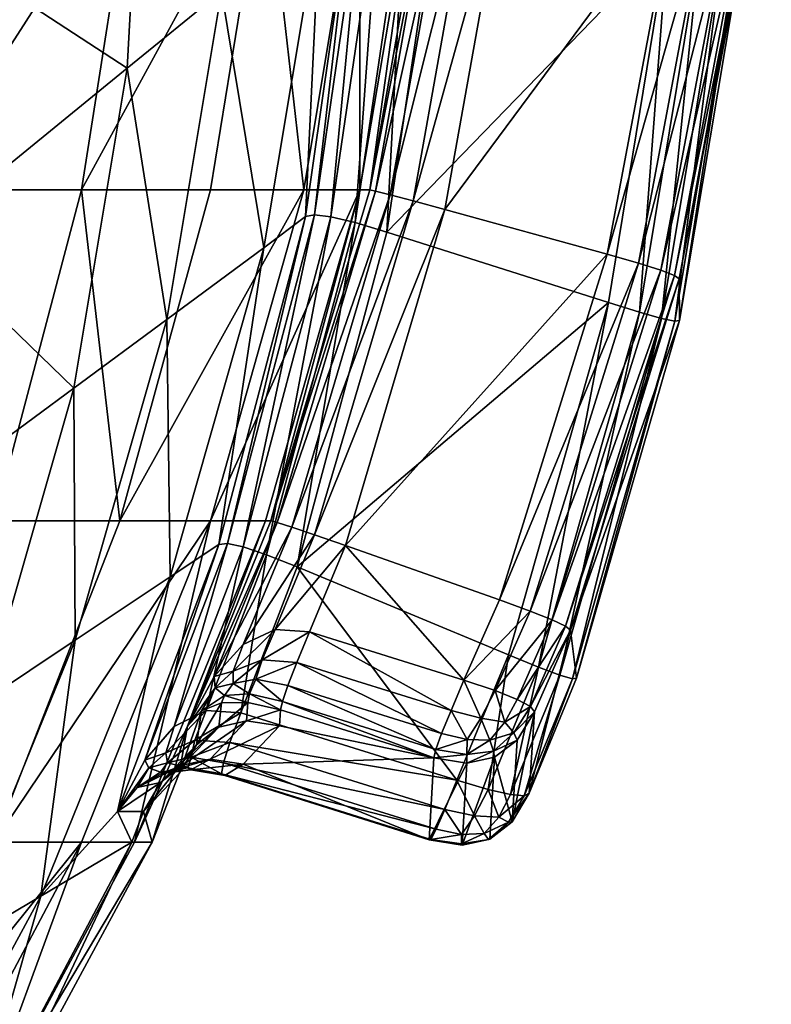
# Model space of a CAD drawing. Header units: centimetres. Extents: x -8.6 to 8.6, y -4.9 to 4.9.
# Tile 121 of 126: x 7.1 to 8.6, y -0.8 to 1.2. Entities that reach past the tile are written whole.
import ezdxf

# ---------------------------------------------------------------- set-up
doc = ezdxf.new("R2010")
doc.units = ezdxf.units.CM
doc.layers.get('0').update_dxf_attribs({"color": 153, "true_color": 0x5890e1})

msp = doc.modelspace()

# ---------------------------------------------------------------- meshes
at = {"color": 54, "true_color": 0x94b11b}
mesh = msp.add_polyface(dxfattribs=at)
corners = [(7.8085, 0.834, 14.6874), (7.9231, 1.5123, 14.6986), (7.8085, 1.5123, 15.4715), (8.5737, 1.3064, 12.5961), (8.5845, 1.3776, 13.9195), (8.4494, 0.6553, 14.0389), (8.6348, 2.1094, 13.7983), (8.462, 2.064, 12.3193), (8.4263, 1.3312, 12.4404), (7.9648, 1.435, 12.4219), (7.8624, 0.749, 12.5355), (8.4387, 1.4151, 14.0641), (8.1021, 1.4828, 14.0523), (7.9789, 0.7943, 14.1665), (8.4885, 2.135, 13.9447), (8.4903, 1.3173, 12.4523), (8.5362, 1.3086, 12.4823), (8.5272, 2.0557, 12.3303), (7.8994, 1.4484, 12.4101), (7.9225, 2.1356, 12.2963), (7.8494, 1.4557, 12.3807), (7.8711, 2.1392, 12.2676), (7.7987, 0.768, 12.5228), (8.5029, 1.4017, 14.057), (8.3048, 0.7046, 14.1818), (8.5486, 1.391, 14.0305), (8.368, 0.6866, 14.1754), (8.0373, 1.4957, 14.0594), (7.9153, 0.8116, 14.1729), (7.9899, 1.5049, 14.0859), (7.8689, 0.8241, 14.1989), (8.5534, 2.1263, 13.9369), (8.5994, 2.1191, 13.9098), (7.9598, 1.5105, 14.1317), (7.9471, 1.5123, 14.197), (7.8281, 0.834, 14.3096), (7.8399, 0.8315, 14.2445), (7.8148, 1.4569, 12.3335), (7.7956, 1.452, 12.2687), (7.8144, 2.1334, 12.1564), (7.8351, 2.1385, 12.2209), (7.7172, 0.7835, 12.4449), (7.7503, 0.7795, 12.4926), (8.5758, 1.3829, 13.9847), (8.4403, 0.662, 14.104), (8.4132, 0.6724, 14.1495), (8.564, 1.3049, 12.5302), (8.6027, 2.049, 12.4071), (8.5741, 2.0506, 12.3596), (8.6266, 2.1135, 13.8637), (7.7287, 1.3945, 11.7816), (7.6994, 0.7801, 12.3797), (7.7662, 2.0809, 11.7816)]
mesh.append_faces([[corners[k] for k in face] for face in [(0, 1, 2), (3, 4, 5), (6, 4, 3), (7, 8, 9), (10, 9, 8), (11, 12, 13), (12, 11, 14), (15, 8, 7), (16, 15, 17), (9, 18, 19), (18, 20, 21), (18, 9, 10), (20, 18, 22), (23, 11, 24), (25, 23, 26), (12, 27, 28), (27, 29, 30), (11, 23, 31), (23, 25, 32), (33, 34, 35), (29, 33, 36), (37, 38, 39), (20, 37, 40), (38, 37, 41), (37, 20, 42), (4, 43, 44), (43, 25, 45), (3, 46, 47), (46, 16, 48), (43, 4, 6), (25, 43, 49), (50, 38, 51), (38, 50, 52), (35, 34, 1)]], dxfattribs={"vtx2": -1, "color": 54})
mesh = msp.add_polyface(dxfattribs=at)
corners = [(7.0728, 0.1688, 16.8479), (7.249, 0.834, 16.9209), (6.9198, 0.834, 17.617), (7.3259, 0.1688, 16.1406), (7.5084, 0.834, 16.1959), (7.6955, 0.834, 15.449), (7.8085, 0.834, 14.6874), (7.5084, 0.1688, 15.4118), (7.0214, 1.5123, 17.6713), (6.6197, 1.5123, 18.3414), (7.3554, 1.5123, 16.965), (7.6187, 1.5123, 16.2294), (7.8085, 1.5123, 15.4715), (6.7073, 1.3387, 4.8751), (6.8744, 1.3387, 5.5415), (6.8413, 0.7369, 5.5481), (6.7423, 0.1409, 5.5677), (6.9225, 0.7369, 6.0945), (6.942, 1.3387, 5.9962), (7.5306, 1.233, 10.3847), (7.7287, 1.3945, 11.7816), (7.6155, 0.7175, 11.7816), (7.4204, 0.5734, 10.3847), (7.4275, 0.0562, 11.7816), (7.3409, 1.0782, 9.0464), (7.3765, 1.73, 9.0464), (7.2336, 0.4354, 9.0464), (6.8274, 0.8822, 11.7816), (6.9255, 1.4691, 11.7816), (6.7292, 1.3096, 10.3966), (6.9993, 1.0085, 13.014), (7.0854, 1.5991, 12.9098), (6.664, 0.3078, 11.7816), (6.846, 0.4282, 13.1154), (7.7503, 0.7795, 12.4926), (7.7987, 0.768, 12.5228), (7.6209, 0.1008, 12.6333), (7.6994, 0.7801, 12.3797), (7.7172, 0.7835, 12.4449), (7.5421, 0.1233, 12.5543), (7.5741, 0.1164, 12.6025), (7.5249, 0.1214, 12.4889)]
mesh.append_faces([[corners[k] for k in face] for face in [(0, 1, 2), (3, 4, 1), (5, 4, 3), (6, 5, 7), (2, 8, 9), (2, 1, 10), (10, 8, 2), (1, 4, 11), (11, 10, 1), (11, 4, 5), (5, 12, 11), (13, 14, 15), (16, 15, 17), (15, 14, 18), (18, 17, 15), (19, 20, 21), (21, 22, 19), (22, 21, 23), (19, 24, 25), (24, 19, 22), (22, 26, 24), (27, 28, 29), (28, 27, 30), (30, 31, 28), (27, 32, 33), (33, 30, 27), (18, 25, 24), (24, 17, 18), (17, 24, 26), (34, 35, 36), (37, 38, 39), (38, 34, 40), (21, 37, 41), (37, 21, 20)]], dxfattribs={"vtx2": -1, "color": 54})
mesh = msp.add_polyface(dxfattribs=at)
corners = [(7.8085, 1.5123, 15.4715), (7.6955, 0.834, 15.449), (7.8085, 0.834, 14.6874), (8.4494, 0.6553, 14.0389), (8.4501, 0.5714, 12.7174), (8.5737, 1.3064, 12.5961), (8.4263, 1.3312, 12.4404), (8.3075, 0.6074, 12.5598), (7.8624, 0.749, 12.5355), (7.6826, 0.0764, 12.6468), (8.3048, 0.7046, 14.1818), (7.9789, 0.7943, 14.1665), (7.7795, 0.119, 14.2785), (8.4387, 1.4151, 14.0641), (8.4903, 1.3173, 12.4523), (8.3699, 0.5881, 12.5726), (8.5362, 1.3086, 12.4823), (8.4145, 0.5757, 12.6031), (7.7987, 0.768, 12.5228), (7.8994, 1.4484, 12.4101), (7.7503, 0.7795, 12.4926), (7.8494, 1.4557, 12.3807), (8.368, 0.6866, 14.1754), (8.0885, 0.01, 14.2968), (7.9153, 0.8116, 14.1729), (7.7171, 0.1408, 14.2842), (7.8689, 0.8241, 14.1989), (7.6714, 0.1564, 14.3096), (8.5029, 1.4017, 14.057), (8.4132, 0.6724, 14.1495), (8.5486, 1.391, 14.0305), (8.1021, 1.4828, 14.0523), (8.0373, 1.4957, 14.0594), (7.8399, 0.8315, 14.2445), (7.8281, 0.834, 14.3096), (7.6295, 0.1688, 14.4199), (7.6422, 0.1657, 14.3549), (7.9598, 1.5105, 14.1317), (7.9899, 1.5049, 14.0859), (7.7172, 0.7835, 12.4449), (7.6994, 0.7801, 12.3797), (7.7956, 1.452, 12.2687), (7.8148, 1.4569, 12.3335), (8.4412, 0.5701, 12.6514), (8.564, 1.3049, 12.5302), (8.4403, 0.662, 14.104), (8.5845, 1.3776, 13.9195), (8.5758, 1.3829, 13.9847), (7.9231, 1.5123, 14.6986)]
mesh.append_faces([[corners[k] for k in face] for face in [(0, 1, 2), (3, 4, 5), (6, 7, 8), (9, 8, 7), (10, 11, 12), (11, 10, 13), (6, 14, 15), (15, 7, 6), (14, 16, 17), (17, 15, 14), (8, 18, 19), (18, 20, 21), (18, 8, 9), (22, 10, 23), (11, 24, 25), (24, 26, 27), (10, 22, 28), (22, 29, 30), (24, 11, 31), (26, 24, 32), (33, 34, 35), (26, 33, 36), (34, 33, 37), (33, 26, 38), (39, 40, 41), (20, 39, 42), (4, 43, 44), (44, 5, 4), (43, 17, 16), (16, 44, 43), (45, 3, 46), (29, 45, 47), (35, 34, 2), (48, 2, 34)]], dxfattribs={"vtx2": -1, "color": 54})
mesh = msp.add_polyface(dxfattribs=at)
corners = [(7.0728, 0.1688, 16.8479), (6.8284, -0.4769, 16.7467), (7.0728, -0.4769, 16.0638), (7.3259, 0.1688, 16.1406), (7.249, -0.4769, 15.3602), (7.5084, 0.1688, 15.4118), (7.3554, -0.4769, 14.6427), (6.9198, 0.834, 17.617), (6.7516, 0.1688, 17.5271), (7.249, 0.834, 16.9209), (6.9225, 0.7369, 6.0945), (6.835, 0.1409, 6.1918), (6.7423, 0.1409, 5.5677), (7.4275, 0.0562, 11.7816), (7.2367, -0.0708, 10.3848), (7.4204, 0.5734, 10.3847), (7.1673, -0.5854, 11.7816), (6.9817, -0.6954, 10.3848), (7.2336, 0.4354, 9.0464), (7.0538, -0.1926, 9.0464), (6.6768, -0.4435, 6.2872), (7.3761, -0.3117, 12.6479), (7.3215, -0.4152, 12.6161), (7.5249, 0.1214, 12.4889), (7.3612, -0.3672, 12.7229), (7.4076, -0.3572, 13.1564), (7.374, -0.4152, 13.1556), (7.4103, -0.3391, 12.8006), (7.4521, -0.322, 13.1578), (7.3845, -0.3272, 12.6997), (7.4184, -0.2971, 12.6893), (7.4081, -0.3363, 12.7427), (7.4221, -0.3175, 12.7183), (7.3504, -0.4769, 13.1596), (7.4456, -0.339, 13.9183), (7.391, -0.4769, 13.9183), (7.4623, -0.2435, 14.4285)]
mesh.append_faces([[corners[k] for k in face] for face in [(0, 1, 2), (2, 3, 0), (2, 4, 5), (5, 3, 2), (5, 4, 6), (7, 8, 0), (9, 0, 3), (10, 11, 12), (13, 14, 15), (14, 13, 16), (16, 17, 14), (18, 15, 14), (14, 19, 18), (19, 14, 17), (18, 11, 10), (11, 18, 19), (19, 20, 11), (21, 22, 23), (22, 24, 25), (25, 26, 22), (24, 27, 28), (28, 25, 24), (22, 21, 29), (29, 24, 22), (30, 29, 21), (24, 29, 31), (31, 27, 24), (29, 30, 32), (32, 31, 29), (22, 16, 13), (22, 26, 33), (26, 34, 35), (35, 33, 26), (36, 6, 35)]], dxfattribs={"vtx2": -1, "color": 54})
mesh = msp.add_polyface(dxfattribs=at)
corners = [(7.3554, -0.4769, 14.6427), (7.6187, 0.1688, 14.6687), (7.5084, 0.1688, 15.4118), (7.3259, 0.1688, 16.1406), (7.6955, 0.834, 15.449), (7.638, -0.0497, 14.3121), (7.5741, -0.0796, 14.3339), (7.5541, -0.1334, 14.3345), (7.612, -0.1106, 14.3126), (7.5537, -0.1577, 14.3145), (7.5994, -0.1495, 14.2921), (7.5834, -0.1963, 14.1939), (7.5866, -0.1788, 14.2577), (7.5361, -0.1818, 14.2956), (7.5305, -0.197, 14.2393), (7.5691, -0.2167, 12.6954), (7.4999, -0.2124, 12.6876), (7.6209, 0.1008, 12.6333), (7.4356, -0.2441, 12.6718), (7.5741, 0.1164, 12.6025), (7.4623, -0.2435, 14.4285), (7.5155, -0.1442, 14.3727), (7.6422, 0.1657, 14.3549), (7.6295, 0.1688, 14.4199), (7.6714, 0.1564, 14.3096), (7.5421, 0.1233, 12.5543), (7.5249, 0.1214, 12.4889), (7.6994, 0.7801, 12.3797), (7.3761, -0.3117, 12.6479), (7.5251, -0.2459, 13.9233), (7.5806, -0.2332, 13.9295), (7.4901, -0.2127, 14.3176), (7.5178, -0.1666, 14.3311), (7.4275, 0.0562, 11.7816), (7.6155, 0.7175, 11.7816), (7.3215, -0.4152, 12.6161)]
mesh.append_faces([[corners[k] for k in face] for face in [(0, 1, 2), (3, 2, 4), (5, 6, 7), (7, 8, 5), (8, 7, 9), (9, 10, 8), (11, 12, 13), (13, 14, 11), (12, 10, 9), (9, 13, 12), (15, 16, 17), (16, 18, 19), (19, 17, 16), (20, 21, 22), (22, 23, 20), (21, 6, 24), (25, 26, 27), (26, 25, 28), (25, 19, 18), (18, 28, 25), (11, 14, 29), (29, 30, 11), (20, 31, 32), (32, 21, 20), (31, 14, 13), (13, 32, 31), (21, 32, 7), (7, 6, 21), (32, 13, 9), (9, 7, 32), (26, 33, 34), (33, 26, 35), (20, 23, 1), (1, 0, 20)]], dxfattribs={"vtx2": -1, "color": 54})
mesh = msp.add_polyface(dxfattribs=at)
corners = [(7.5084, 0.1688, 15.4118), (7.6187, 0.1688, 14.6687), (7.8085, 0.834, 14.6874), (8.0033, -0.352, 12.7179), (7.5691, -0.2167, 12.6954), (7.6826, 0.0764, 12.6468), (8.1067, -0.1005, 12.6765), (8.0174, -0.1512, 14.3234), (8.0885, 0.01, 14.2968), (7.7795, 0.119, 14.2785), (7.7072, -0.0544, 14.3073), (7.9914, -0.2122, 14.324), (8.0513, -0.2274, 14.3171), (7.638, -0.0497, 14.3121), (7.612, -0.1106, 14.3126), (7.6818, -0.1156, 14.3079), (7.5994, -0.1495, 14.2921), (7.6637, -0.1621, 14.2871), (7.6488, -0.2107, 14.1812), (7.6526, -0.1938, 14.2449), (7.5866, -0.1788, 14.2577), (7.5834, -0.1963, 14.1939), (7.6209, 0.1008, 12.6333), (7.7987, 0.768, 12.5228), (7.5741, 0.1164, 12.6025), (7.7503, 0.7795, 12.4926), (7.9726, -0.2586, 14.3032), (7.7171, 0.1408, 14.2842), (7.6714, 0.1564, 14.3096), (7.5741, -0.0796, 14.3339), (7.9789, 0.7943, 14.1665), (7.9153, 0.8116, 14.1729), (7.6295, 0.1688, 14.4199), (7.6422, 0.1657, 14.3549), (7.8399, 0.8315, 14.2445), (7.8689, 0.8241, 14.1989), (7.5155, -0.1442, 14.3727), (7.5421, 0.1233, 12.5543), (7.7172, 0.7835, 12.4449), (7.5806, -0.2332, 13.9295), (7.9611, -0.2903, 14.261)]
mesh.append_faces([[corners[k] for k in face] for face in [(0, 1, 2), (3, 4, 5), (5, 6, 3), (7, 8, 9), (9, 10, 7), (7, 11, 12), (10, 13, 14), (14, 15, 10), (15, 14, 16), (16, 17, 15), (18, 19, 20), (20, 21, 18), (19, 17, 16), (16, 20, 19), (5, 22, 23), (22, 24, 25), (22, 5, 4), (10, 15, 11), (11, 7, 10), (15, 17, 26), (26, 11, 15), (9, 27, 13), (13, 10, 9), (27, 28, 29), (29, 13, 27), (27, 9, 30), (28, 27, 31), (32, 33, 34), (33, 28, 35), (28, 33, 36), (24, 37, 38), (18, 21, 39), (17, 19, 40), (2, 1, 32)]], dxfattribs={"vtx2": -1, "color": 54})
mesh = msp.add_polyface(dxfattribs=at)
corners = [(8.4501, 0.5714, 12.7174), (8.4494, 0.6553, 14.0389), (8.2311, -0.0508, 14.1556), (8.2434, -0.1472, 12.8358), (8.1483, -0.3786, 12.8745), (8.159, -0.215, 14.1821), (8.3075, 0.6074, 12.5598), (8.1067, -0.1005, 12.6765), (7.6826, 0.0764, 12.6468), (7.7795, 0.119, 14.2785), (8.0885, 0.01, 14.2968), (8.3048, 0.7046, 14.1818), (8.0513, -0.2274, 14.3171), (8.08, -0.1722, 14.3175), (8.0174, -0.1512, 14.3234), (8.0995, -0.2358, 14.2948), (8.1245, -0.1899, 14.2919), (8.1508, -0.2042, 14.2468), (8.3699, 0.5881, 12.5726), (8.167, -0.125, 12.6901), (8.4145, 0.5757, 12.6031), (8.2099, -0.1409, 12.7212), (8.0661, -0.3706, 12.7306), (8.1504, -0.0125, 14.2911), (8.1948, -0.0301, 14.2657), (8.368, 0.6866, 14.1754), (8.4132, 0.6724, 14.1495), (8.2354, -0.1483, 12.7698), (8.4412, 0.5701, 12.6514), (8.4403, 0.662, 14.104), (8.2217, -0.0429, 14.2205)]
mesh.append_faces([[corners[k] for k in face] for face in [(0, 1, 2), (2, 3, 0), (4, 3, 2), (2, 5, 4), (6, 7, 8), (9, 10, 11), (12, 13, 14), (13, 12, 15), (15, 16, 13), (17, 16, 15), (6, 18, 19), (19, 7, 6), (18, 20, 21), (21, 19, 18), (7, 19, 22), (14, 13, 23), (23, 10, 14), (13, 16, 24), (24, 23, 13), (10, 23, 25), (23, 24, 26), (26, 25, 23), (3, 27, 28), (28, 0, 3), (27, 21, 20), (20, 28, 27), (1, 29, 30), (30, 2, 1), (29, 26, 24), (24, 30, 29), (2, 30, 17), (17, 5, 2), (30, 24, 16), (16, 17, 30)]], dxfattribs={"vtx2": -1, "color": 54})
mesh = msp.add_polyface(dxfattribs=at)
corners = [(8.0661, -0.3706, 12.7306), (8.1112, -0.3812, 12.7609), (8.0874, -0.4264, 12.7731), (8.0388, -0.4239, 12.7489), (8.0581, -0.4593, 12.7927), (8.0513, -0.2274, 14.3171), (8.0236, -0.2703, 14.3004), (8.0692, -0.2718, 14.2865), (8.0995, -0.2358, 14.2948), (8.1483, -0.3786, 12.8745), (8.1144, -0.4358, 12.8839), (8.1066, -0.4363, 12.8222), (8.1386, -0.3839, 12.8089), (8.0697, -0.4704, 12.8895), (8.0666, -0.4712, 12.8373), (8.159, -0.215, 14.1821), (8.1508, -0.2042, 14.2468), (8.1177, -0.2572, 14.2509), (8.1243, -0.2719, 14.1915), (8.0767, -0.2941, 14.2475), (8.079, -0.3062, 14.1972), (8.0232, -0.3181, 14.1991), (8.0229, -0.3004, 14.258), (8.0141, -0.4825, 12.8915), (8.0033, -0.352, 12.7179), (8.1067, -0.1005, 12.6765), (8.167, -0.125, 12.6901), (8.2099, -0.1409, 12.7212), (8.2354, -0.1483, 12.7698), (8.2434, -0.1472, 12.8358)]
mesh.append_faces([[corners[k] for k in face] for face in [(0, 1, 2), (2, 3, 0), (3, 2, 4), (5, 6, 7), (7, 8, 5), (9, 10, 11), (11, 12, 9), (10, 13, 14), (14, 11, 10), (12, 11, 2), (2, 1, 12), (11, 14, 4), (4, 2, 11), (15, 16, 17), (17, 18, 15), (8, 17, 16), (18, 17, 19), (19, 20, 18), (17, 8, 7), (7, 19, 17), (21, 20, 19), (22, 19, 7), (10, 9, 15), (15, 18, 10), (10, 18, 20), (20, 13, 10), (23, 13, 20), (0, 24, 25), (26, 27, 1), (1, 0, 26), (9, 12, 28), (28, 29, 9), (12, 1, 27), (27, 28, 12)]], dxfattribs={"vtx2": -1, "color": 54})
mesh = msp.add_polyface(dxfattribs=at)
corners = [(7.9568, -0.3074, 14.1973), (7.6467, -0.243, 13.9382), (7.5737, -0.3202, 13.1622), (7.9478, -0.472, 12.8897), (8.0033, -0.352, 12.7179), (8.0661, -0.3706, 12.7306), (8.0388, -0.4239, 12.7489), (7.9788, -0.4111, 12.7372), (8.0124, -0.4613, 12.7788), (7.9614, -0.4509, 12.7722), (8.0581, -0.4593, 12.7927), (7.9914, -0.2122, 14.324), (7.9726, -0.2586, 14.3032), (8.0236, -0.2703, 14.3004), (8.0513, -0.2274, 14.3171), (7.9511, -0.4712, 12.8231), (8.0232, -0.3181, 14.1991), (8.0229, -0.3004, 14.258), (7.9611, -0.2903, 14.261), (8.0767, -0.2941, 14.2475), (8.0692, -0.2718, 14.2865), (8.0141, -0.4825, 12.8915), (8.079, -0.3062, 14.1972), (7.5469, -0.2765, 12.7147), (7.5691, -0.2167, 12.6954), (7.5341, -0.3175, 12.75), (7.5368, -0.343, 12.8681), (7.5307, -0.3396, 12.8011), (7.5806, -0.2332, 13.9295), (7.6488, -0.2107, 14.1812), (7.6526, -0.1938, 14.2449), (7.6637, -0.1621, 14.2871)]
mesh.append_faces([[corners[k] for k in face] for face in [(3, 2, 26), (1, 0, 29)]], dxfattribs={"color": 54})
mesh.append_faces([[corners[k] for k in face] for face in [(0, 1, 2), (2, 3, 0), (4, 5, 6), (6, 7, 4), (7, 6, 8), (8, 9, 7), (10, 8, 6), (11, 12, 13), (13, 14, 11), (15, 9, 8), (0, 16, 17), (17, 18, 0), (19, 17, 16), (18, 17, 13), (13, 12, 18), (20, 13, 17), (16, 0, 3), (3, 21, 16), (22, 16, 21), (4, 7, 23), (23, 24, 4), (7, 9, 25), (25, 23, 7), (26, 27, 15), (15, 3, 26), (27, 25, 9), (9, 15, 27), (28, 1, 29), (0, 18, 30), (30, 29, 0), (18, 12, 31)]], dxfattribs={"vtx2": -1, "color": 54})
mesh = msp.add_polyface(dxfattribs=at)
corners = [(6.9198, -1.0968, 15.2947), (6.7516, -1.0968, 15.9664), (6.3653, -1.685, 15.8492), (6.5239, -1.685, 15.216), (6.6197, -1.685, 14.5703), (7.0214, -1.0968, 14.6098), (6.6518, -1.685, 13.9183), (7.0554, -1.0968, 13.9183), (6.6225, -1.685, 13.3227), (7.0211, -1.0972, 13.2267), (6.5183, -1.0968, 16.6183), (7.0728, -0.4769, 16.0638), (6.8284, -0.4769, 16.7467), (7.249, -0.4769, 15.3602), (7.3554, -0.4769, 14.6427), (7.391, -0.4769, 13.9183), (7.3504, -0.4769, 13.1596), (7.1673, -0.5854, 11.7816), (6.837, -1.1951, 11.7816), (6.9817, -0.6954, 10.3848), (6.659, -1.2899, 10.3848), (6.8039, -0.8008, 9.0464), (7.0538, -0.1926, 9.0464), (6.4884, -1.3806, 9.0464), (6.6768, -0.4435, 6.2872), (7.9478, -0.472, 12.8897), (7.9511, -0.4712, 12.8231), (8.0128, -0.4799, 12.8293), (8.0141, -0.4825, 12.8915), (8.0124, -0.4613, 12.7788), (8.0666, -0.4712, 12.8373), (8.0697, -0.4704, 12.8895), (8.0581, -0.4593, 12.7927), (7.3215, -0.4152, 12.6161)]
mesh.append_faces([[corners[k] for k in face] for face in [(0, 1, 2), (3, 4, 5), (5, 0, 3), (5, 4, 6), (6, 7, 5), (8, 9, 7), (7, 6, 8), (10, 1, 11), (11, 12, 10), (1, 0, 13), (13, 11, 1), (13, 0, 5), (5, 14, 13), (5, 7, 15), (15, 14, 5), (7, 9, 16), (16, 15, 7), (17, 16, 9), (9, 18, 17), (18, 9, 8), (19, 17, 18), (18, 20, 19), (19, 21, 22), (21, 19, 20), (20, 23, 21), (24, 22, 21), (25, 26, 27), (27, 28, 25), (29, 27, 26), (28, 27, 30), (30, 31, 28), (27, 29, 32), (32, 30, 27), (16, 17, 33)]], dxfattribs={"vtx2": -1, "color": 54})
mesh = msp.add_polyface(dxfattribs=at)
corners = [(7.5691, -0.2167, 12.6954), (7.5469, -0.2765, 12.7147), (7.4771, -0.2721, 12.707), (7.4999, -0.2124, 12.6876), (7.5341, -0.3175, 12.75), (7.4695, -0.3061, 12.7402), (7.4184, -0.2971, 12.6893), (7.4356, -0.2441, 12.6718), (7.4221, -0.3175, 12.7183), (7.5368, -0.343, 12.8681), (7.4689, -0.3311, 12.849), (7.4628, -0.3273, 12.7822), (7.5307, -0.3396, 12.8011), (7.4103, -0.3391, 12.8006), (7.4081, -0.3363, 12.7427), (7.6467, -0.243, 13.9382), (7.5806, -0.2332, 13.9295), (7.5074, -0.3097, 13.1598), (7.5737, -0.3202, 13.1622), (7.5251, -0.2459, 13.9233), (7.4521, -0.322, 13.1578), (7.374, -0.4152, 13.1556), (7.4076, -0.3572, 13.1564), (7.4801, -0.2812, 13.9195), (7.4456, -0.339, 13.9183), (7.4901, -0.2127, 14.3176), (7.4623, -0.2435, 14.4285), (7.5305, -0.197, 14.2393), (7.3761, -0.3117, 12.6479), (7.391, -0.4769, 13.9183)]
mesh.append_faces([[corners[k] for k in face] for face in [(0, 1, 2), (2, 3, 0), (1, 4, 5), (5, 2, 1), (3, 2, 6), (6, 7, 3), (2, 5, 8), (8, 6, 2), (9, 10, 11), (11, 12, 9), (10, 13, 14), (14, 11, 10), (12, 11, 5), (5, 4, 12), (11, 14, 8), (8, 5, 11), (15, 16, 17), (17, 18, 15), (16, 19, 20), (20, 17, 16), (21, 22, 23), (23, 24, 21), (22, 20, 19), (19, 23, 22), (24, 23, 25), (25, 26, 24), (23, 19, 27), (27, 25, 23), (18, 17, 10), (10, 9, 18), (17, 20, 13), (13, 10, 17), (28, 7, 6), (29, 24, 26)]], dxfattribs={"vtx2": -1, "color": 54})

doc.saveas('drawing.dxf')
